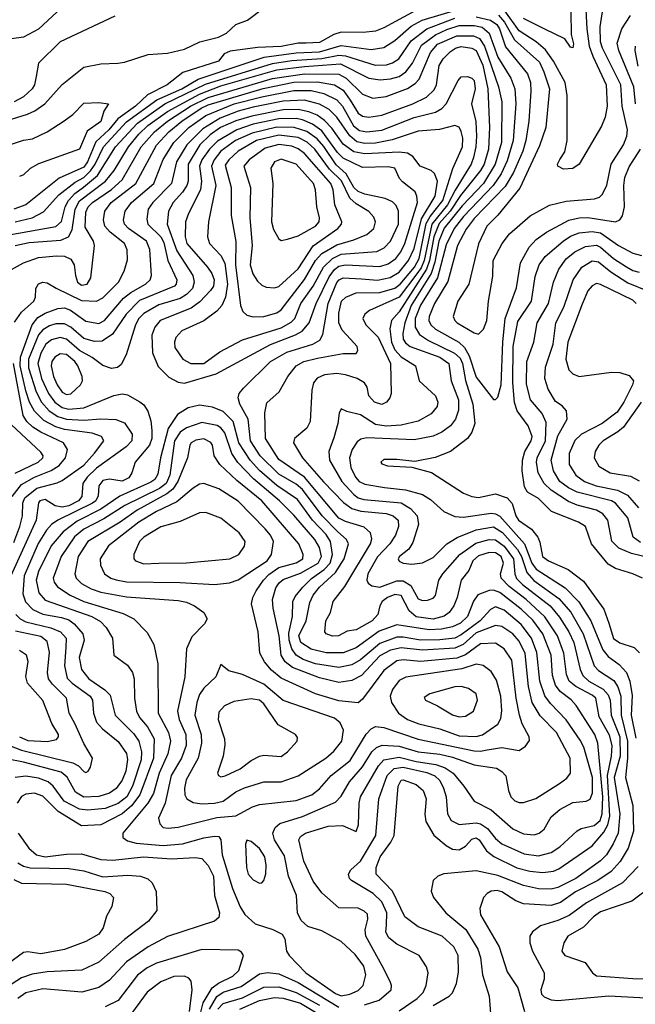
# Model space of a CAD drawing. Extents: x 997028 to 1115134, y 536408 to 618974.
# Tile 46 of 256: x 1012787 to 1015657, y 556888 to 561478. Entities that reach past the tile are written whole.
import ezdxf

# ---------------------------------------------------------------- set-up
doc = ezdxf.new("R2010")
doc.units = 0

msp = doc.modelspace()

# ---------------------------------------------------------------- linework, layer by layer
at = {"layer": '0CON10XD'}
for points in [[(1012961.4, 561515), (1012875, 561433.1), (1012805, 561396.7), (1012748.9, 561388.9)], [(1014630.5, 561519.5), (1014485, 561440.2), (1014445, 561424.3), (1014388, 561418), (1014285, 561420.2), (1014250.6, 561409.4), (1014185, 561371), (1014122.1, 561367.9), (1014085, 561368.4), (1014005, 561352.9), (1013895, 561348.5), (1013768.2, 561331.8), (1013740.6, 561319.4), (1013712.9, 561285), (1013547.9, 561232.1), (1013473.8, 561175), (1013381.8, 561128.2), (1013327.3, 561075), (1013243.7, 561016.3), (1013201.6, 560965), (1013141.8, 560908.2), (1013102.4, 560815), (1013085, 560789.9), (1012971.3, 560738.7), (1012814.9, 560615.1), (1012760, 560595)], [(1012765, 560535.1), (1012845.4, 560554.6), (1012897.2, 560582.8), (1012969, 560661), (1013045, 560720.3), (1013085, 560743), (1013117.3, 560772.7), (1013139.1, 560805), (1013176.8, 560885), (1013285, 561001.7), (1013426, 561104), (1013543.2, 561155), (1013618.8, 561201.2), (1013926, 561304), (1014075, 561323), (1014185, 561327.7), (1014285, 561357), (1014425, 561338.8), (1014485, 561348.1), (1014535, 561380.7), (1014611.9, 561448.1), (1014663.6, 561476.4), (1014825, 561524.3)], [(1013244.5, 561274.5), (1013275, 561279.2), (1013385, 561315.6), (1013475, 561322.2), (1013555, 561340), (1013626.7, 561375), (1013713, 561397), (1013750, 561415), (1013795, 561456), (1013848.8, 561475), (1013925, 561533.3)], [(1015424.9, 561554.9), (1015430.8, 561435), (1015442.1, 561355), (1015457.9, 561307.9), (1015521.5, 561175), (1015525.9, 561074.1), (1015516, 561024), (1015498.7, 560981.3), (1015394.2, 560805), (1015365, 560784.4), (1015321.3, 560781.3), (1015296, 560795), (1015294.2, 560805), (1015304.6, 560825.4), (1015328.7, 560861.3), (1015339.2, 560915), (1015339.4, 561125), (1015329.4, 561185), (1015274.8, 561285), (1015237.7, 561337.7), (1015195, 561374.4), (1015115, 561425.5), (1015049.1, 561519.1)], [(1015355.3, 561515), (1015358.3, 561408.3), (1015368.6, 561365), (1015365, 561347.5), (1015355, 561350), (1015328.2, 561388.2), (1015235, 561434.2), (1015135, 561483.5)], [(1015504.3, 560665), (1015523.4, 560706.6), (1015543.8, 560805), (1015601.6, 560895), (1015617.1, 560935), (1015620.7, 560965), (1015595.8, 561075), (1015588.4, 561175), (1015503.8, 561345), (1015494.8, 561375), (1015492.7, 561445), (1015510.4, 561555)], [(1012692.2, 560467.8), (1012955.7, 560514.3), (1012982.1, 560537.9), (1012998.7, 560605), (1013014.3, 560635), (1013043, 560667), (1013083.4, 560696.6), (1013148.8, 560751.2), (1013233.9, 560885), (1013335.7, 560995), (1013463.8, 561085), (1013653.2, 561176.8), (1013965.6, 561274.4), (1014055, 561287.7), (1014195, 561297.5), (1014275, 561313.2), (1014305, 561309.5), (1014444.3, 561265.7), (1014496.8, 561266.8), (1014525, 561276.1), (1014554.1, 561295), (1014611.1, 561378.9), (1014684.3, 561435.7), (1014815, 561484.9)], [(1013230.8, 561495), (1012974.6, 561375), (1012875, 561275.6), (1012862.7, 561212.7), (1012855.3, 561175), (1012844.7, 561155), (1012805, 561118.4), (1012761.4, 561095)], [(1014915, 561490.6), (1014981.6, 561475), (1015010.7, 561455), (1015023.1, 561435), (1015050.8, 561350.8), (1015154.3, 561225), (1015167.4, 561185), (1015170, 561145), (1015159.6, 561005), (1015146.1, 560915), (1015131.8, 560865), (1015088, 560765), (1015049.5, 560700.5), (1014905, 560551.4), (1014868.6, 560501.4), (1014828, 560425), (1014782.3, 560257.7), (1014721, 560155), (1014696, 560095), (1014694.4, 560075), (1014703.9, 560055), (1014724.7, 560035), (1014834, 559974), (1014860.4, 559950.4), (1014881.4, 559911.4), (1014915, 559810.7), (1014995, 559707.5), (1015005, 559707.8), (1015015, 559718.1), (1015031.7, 559775), (1015039.1, 559975), (1015050.3, 560085), (1015102.4, 560227.6), (1015121.2, 560345), (1015162, 560418), (1015195, 560452.9), (1015242.6, 560487.4), (1015346.7, 560543.3), (1015395, 560554.8), (1015435, 560556.2), (1015564.7, 560535.2), (1015584.4, 560545.6), (1015596.3, 560563.7), (1015606.5, 560605), (1015603.5, 560705), (1015608, 560742), (1015627.5, 560792.5), (1015681.5, 560875)], [(1015019, 561499), (1015046.7, 561466.7), (1015093.4, 561383.4), (1015209.4, 561279.4), (1015230.8, 561235), (1015256.7, 561155), (1015238.8, 560975), (1015209.5, 560890.5), (1015118.1, 560691.9), (1015015, 560566.2), (1014964.6, 560515), (1014925, 560433.8), (1014880.5, 560245), (1014830, 560165), (1014808.2, 560095), (1014814.6, 560075), (1014825.6, 560065), (1014905, 560018.5), (1014925, 560012.5), (1014948.8, 560035), (1014964.6, 560075), (1014971.5, 560165), (1014992.7, 560282.7), (1014994, 560355), (1015036.7, 560435), (1015070.4, 560479.6), (1015165.7, 560564.3), (1015256.2, 560613.8), (1015335, 560632.1), (1015466.6, 560643.4), (1015489.1, 560650.9), (1015504.3, 560665)], [(1015657.4, 561085), (1015649.5, 561165), (1015579.6, 561335), (1015572.2, 561367.8), (1015593.5, 561435), (1015635, 561496.9)], [(1012765.6, 560425), (1012831.1, 560438.9), (1012979.2, 560450.8), (1013014, 560466), (1013031.3, 560498.7), (1013045.3, 560595), (1013065, 560633.5), (1013186.9, 560725), (1013227.4, 560775), (1013293.4, 560885), (1013341.7, 560945), (1013384.8, 560985), (1013475, 561049.8), (1013625, 561130.7), (1013725, 561169), (1013985, 561244.4), (1014115, 561259.5), (1014282.1, 561272.1), (1014415, 561205.5), (1014467.1, 561197.1), (1014515, 561202.1), (1014555, 561213.4), (1014587, 561235), (1014618.4, 561275), (1014660.4, 561359.6), (1014725, 561407.6), (1014777.5, 561432.5), (1014835, 561450.4), (1014905, 561451.3), (1014942.4, 561442.4), (1014974.7, 561414.7), (1015015, 561303.1), (1015075.6, 561205), (1015094.8, 561155), (1015099.2, 561085), (1015087.4, 560915), (1015059.9, 560820.1), (1015031, 560759), (1014993.8, 560705), (1014855, 560560), (1014812.1, 560505), (1014775, 560428.9), (1014734.2, 560275), (1014655, 560147.6), (1014629.6, 560085), (1014630.4, 560045), (1014650.8, 560010.8), (1014692.3, 559982.3), (1014813.9, 559923.9), (1014839.6, 559899.6), (1014851.7, 559875), (1014865.5, 559795.5), (1014899.7, 559685), (1014908.8, 559595), (1014894.8, 559555.2), (1014874.8, 559525.2), (1014795, 559465.3)], [(1012734.5, 560305), (1012805, 560344.7), (1012875, 560369.4), (1012957.5, 560377.5), (1012995, 560374.8), (1013025, 560361.5), (1013040.6, 560335), (1013046.2, 560285), (1013056.6, 560255), (1013075, 560240), (1013100.9, 560245), (1013117.6, 560275), (1013135.3, 560425), (1013130, 560445), (1013091.5, 560511.5), (1013095, 560581.4), (1013106.5, 560605), (1013126.5, 560625), (1013213.9, 560686.1), (1013265, 560731), (1013352.7, 560885), (1013415.8, 560955), (1013475.5, 561005), (1013582.7, 561075), (1013665, 561115.1), (1013965, 561204.4), (1014115, 561225.8), (1014275, 561224), (1014308.7, 561205), (1014385, 561130.8), (1014432.6, 561112.6), (1014495, 561120), (1014595, 561157), (1014629.9, 561180.1), (1014649.1, 561200.9), (1014702, 561325), (1014735, 561363.2), (1014825, 561402.5), (1014903, 561403), (1014930.2, 561390.2), (1014953.9, 561353.9), (1015019.1, 561165), (1015034.2, 561095), (1015032.1, 560905), (1015003.1, 560805), (1014949.1, 560715), (1014849.6, 560610.4), (1014765, 560506.2), (1014740.9, 560445), (1014721.7, 560348.3), (1014704.6, 560295), (1014611.2, 560145), (1014581.5, 560065), (1014573.2, 560015), (1014575, 559988), (1014585, 559970.9), (1014607.7, 559955), (1014745, 559904.6), (1014788, 559875), (1014797.8, 559795), (1014832.8, 559705), (1014833, 559657), (1014818.4, 559615), (1014795.3, 559585), (1014755.4, 559554.6), (1014715, 559537), (1014625, 559519.6), (1014405, 559528.8), (1014377.5, 559522.5), (1014360.6, 559509.4), (1014336.5, 559473.5), (1014324.8, 559435), (1014330.5, 559390.5), (1014351.5, 559345), (1014369.3, 559325), (1014395, 559312.4), (1014487.8, 559297.8), (1014585, 559286.4), (1014664.2, 559264.2), (1014701.8, 559241.8), (1014763.5, 559185), (1014815, 559161.6), (1014855, 559158.3), (1014985, 559176.8), (1015005, 559174.5), (1015025, 559162.9), (1015140, 559035), (1015174.9, 558944.9), (1015195, 558916.5), (1015329.3, 558829.3), (1015393.5, 558763.5), (1015449.7, 558675), (1015505, 558539.6), (1015529.6, 558509.6), (1015581.4, 558471.4), (1015615.2, 558435), (1015630.8, 558395), (1015642.6, 558327.4), (1015636.8, 558235), (1015658.6, 558128.6)], [(1012762.5, 560067.5), (1012794.8, 560115.2), (1012852.5, 560165), (1012860.5, 560185), (1012862.2, 560225), (1012875, 560246.7), (1012895, 560254.5), (1012915, 560251.8), (1012956, 560226), (1013075, 560169.5), (1013145, 560165.8), (1013175, 560182), (1013247.5, 560255), (1013273.8, 560305), (1013288.9, 560358.9), (1013288.4, 560405), (1013275.9, 560435), (1013207.9, 560487.9), (1013183.2, 560515), (1013177.5, 560545), (1013184.3, 560585), (1013213.4, 560625), (1013328.8, 560715), (1013425, 560893.4), (1013482.5, 560955), (1013542.8, 561005), (1013632, 561065), (1013665, 561080.5), (1013922.3, 561157.7), (1014065, 561186.9), (1014175, 561188.5), (1014255, 561174), (1014295, 561149.3), (1014327.9, 561102.1), (1014365, 561042.4), (1014385, 561028.9), (1014415, 561023.1), (1014475, 561032.6), (1014619.1, 561085), (1014682.8, 561117.2), (1014719.3, 561150.7), (1014730, 561175), (1014742.6, 561265), (1014760.3, 561295), (1014795, 561329.5), (1014818.2, 561345), (1014845, 561352.8), (1014895, 561345.2), (1014915, 561333.7), (1014946.4, 561266.4), (1014968.9, 561155), (1014977.1, 560975), (1014971.7, 560875), (1014951.7, 560805), (1014935, 560774.8), (1014842.3, 560657.7), (1014794, 560586), (1014741.5, 560528.5), (1014716.6, 560465), (1014696.9, 560355), (1014683.7, 560315), (1014555, 560115.6), (1014520.5, 560075), (1014512.7, 560037.3), (1014520.4, 559975), (1014535, 559939.1), (1014565, 559905.9), (1014632.5, 559865), (1014649.6, 559795), (1014725.4, 559725), (1014736.7, 559695), (1014733.1, 559675), (1014705, 559640.9), (1014643.8, 559606.2), (1014565, 559588.3), (1014495, 559582.5), (1014445, 559591.4), (1014375, 559636), (1014311.1, 559651.1), (1014285, 559663.3), (1014275.7, 559644.3), (1014269.6, 559595), (1014251.2, 559528.8), (1014228.5, 559465), (1014230.4, 559425), (1014288.7, 559325), (1014344.1, 559264.1), (1014365, 559249.3), (1014391.1, 559241.1), (1014565, 559225.5), (1014608.9, 559198.9), (1014639.7, 559165), (1014645.8, 559124.2), (1014619.8, 559040.2), (1014600.9, 559009.1), (1014557.1, 558975), (1014551.5, 558965), (1014555, 558952.9), (1014574, 558944), (1014615, 558939.5), (1014665, 558945.9), (1014715, 558971.5), (1014778.5, 559035), (1014825.8, 559064.2), (1014915, 559099.5), (1014995, 559113.1), (1015037.9, 559087.9), (1015107.3, 559007.3), (1015126.1, 558975), (1015151.1, 558901.1), (1015183.3, 558863.3), (1015299.9, 558779.9), (1015355.5, 558715.5), (1015413.9, 558615), (1015465, 558465.9), (1015485, 558443.8), (1015556.9, 558396.9), (1015575, 558368.2), (1015589.7, 558325), (1015591.4, 558235), (1015620.4, 558115), (1015620.1, 558035), (1015610.2, 557945), (1015644.8, 557814.8), (1015648.9, 557695), (1015624, 557615), (1015586.5, 557553.5), (1015543.5, 557506.5), (1015481.6, 557465), (1015377.9, 557412.1), (1015307.9, 557362.1), (1015265, 557348.3), (1015135, 557356.8), (1015100.3, 557370.3), (1015035, 557412.2), (1015012, 557418), (1014985, 557415.2), (1014966.2, 557405), (1014948.8, 557385), (1014931.8, 557335), (1014934.6, 557305), (1015021.6, 557155), (1015058.5, 557038.5), (1015109.1, 556965), (1015140, 556855)], [(1015670.7, 561260.7), (1015656.1, 561335), (1015657.8, 561355)], [(1012563.6, 560956.4), (1012822.3, 561037.7), (1012857, 561053), (1012903.9, 561085), (1012985, 561175.3), (1013085, 561256.5), (1013165, 561271.9), (1013244.5, 561274.5)], [(1013135, 559456.5), (1013179.6, 559515), (1013167.3, 559535), (1013125, 559549.8), (1012995, 559567.4), (1012955, 559580), (1012899.1, 559609.1), (1012855, 559653.5), (1012831.9, 559695), (1012815, 559747.1), (1012788.3, 559865), (1012790.4, 559905), (1012844.2, 560055.8), (1012870.7, 560089.3), (1012905, 560110.5), (1012965, 560131.2), (1012995, 560134.4), (1013023.1, 560123.1), (1013095, 560073), (1013155, 560062), (1013181.6, 560075), (1013270.6, 560179.4), (1013304.3, 560205.7), (1013373.1, 560245), (1013394.6, 560265), (1013401.3, 560285), (1013393, 560407), (1013377.6, 560445), (1013293.6, 560505), (1013275.3, 560525), (1013270.7, 560545), (1013278.2, 560585), (1013307.2, 560625), (1013411.3, 560715), (1013455, 560826.1), (1013504.5, 560905), (1013575, 560975.5), (1013655, 561030.8), (1013786.9, 561085), (1013915, 561118), (1014065, 561148.1), (1014145, 561147.7), (1014205, 561134.6), (1014265, 561104.1), (1014291.1, 561075), (1014343.2, 560983.2), (1014370.8, 560960.8), (1014405.5, 560955.5), (1014475, 560963.6), (1014625, 561022.3), (1014725, 561047.2), (1014755.4, 561064.6), (1014774.3, 561085), (1014830.4, 561195), (1014845, 561211.9), (1014875, 561212.9), (1014895, 561205.8), (1014905.4, 561195), (1014910.7, 561155), (1014892.5, 561085), (1014912.9, 561002.9), (1014916.7, 560935), (1014913.6, 560885), (1014901.8, 560835), (1014890.9, 560805), (1014816.4, 560683.6), (1014781.6, 560615), (1014708.3, 560525), (1014672.3, 560355), (1014658.6, 560321.4), (1014637.6, 560292.4), (1014555, 560185.1), (1014418.1, 560121.9), (1014396.4, 560105), (1014386.9, 560085), (1014401.1, 560055), (1014458.2, 559998.2), (1014515.2, 559875), (1014517.8, 559735), (1014511.9, 559715), (1014496.9, 559695), (1014475, 559683.6), (1014441.4, 559695), (1014414.5, 559725), (1014406.5, 559765), (1014394.4, 559785), (1014360.6, 559805), (1014305, 559822.2), (1014265, 559828.7), (1014207.1, 559822.9), (1014173.4, 559806.6), (1014156.7, 559785), (1014148.4, 559751.6), (1014141.4, 559605), (1014125, 559573.9), (1014067.3, 559525), (1014063.8, 559505), (1014104.7, 559435), (1014203.6, 559323.6), (1014297, 559227), (1014335, 559199.3), (1014376.8, 559186.8), (1014495.6, 559175.6), (1014527.5, 559165), (1014550.7, 559145), (1014552.9, 559115), (1014537.9, 559075), (1014511.8, 559035), (1014455, 558973.1), (1014409.3, 558895), (1014405.2, 558865), (1014411.4, 558851.4), (1014427.9, 558837.9), (1014465, 558833.2), (1014545, 558861.4), (1014575, 558862), (1014610.1, 558840.1), (1014645, 558777.7), (1014665, 558770), (1014688.1, 558771.9), (1014715, 558781.5), (1014725.8, 558794.2), (1014740.3, 558865), (1014759.3, 558895), (1014838.1, 558985), (1014912.4, 559037.6), (1014975, 559054.6), (1015005, 559053.1), (1015045, 559023.4), (1015088.8, 558965), (1015095.2, 558895), (1015103.5, 558873.5), (1015131.3, 558845), (1015259.6, 558745), (1015303.3, 558693.3), (1015347.3, 558625), (1015370.3, 558575), (1015399.2, 558449.2), (1015411.3, 558421.3), (1015440.5, 558395), (1015506.7, 558356.7), (1015530.8, 558330.8), (1015539.3, 558305), (1015543.7, 558235), (1015584.4, 558135), (1015586.6, 558045), (1015558, 557945), (1015584.3, 557775), (1015576.2, 557685), (1015554.1, 557635.9), (1015521.6, 557585), (1015495, 557556.6), (1015445, 557520.4), (1015378.7, 557475), (1015295, 557432.5), (1015265, 557424.8), (1015205, 557426.3), (1015135, 557441.6), (1015015, 557488.9), (1014915, 557510.3), (1014764.7, 557495.3), (1014736, 557485), (1014714, 557465), (1014705.5, 557415), (1014716.4, 557385), (1014773.1, 557315), (1014866.7, 557236.7), (1014922.2, 557145), (1014935.6, 557105.6), (1014943.8, 557025), (1014974.7, 556925), (1014987.5, 556765)], [(1014715, 556883), (1014788.1, 556925), (1014805, 556941.9), (1014823.2, 556985), (1014831.7, 557038.3), (1014830.3, 557115), (1014811.2, 557155), (1014756, 557206), (1014685, 557233.2), (1014645, 557248.8), (1014582.5, 557295), (1014524.3, 557415), (1014448.7, 557495), (1014449.2, 557525), (1014466.9, 557575), (1014516.7, 557643.3), (1014531.8, 557675), (1014551.6, 557905), (1014565, 557933.3), (1014575, 557934.5), (1014635, 557911.8), (1014668.1, 557885), (1014681.9, 557845), (1014674.7, 557774.7), (1014679.6, 557739.6), (1014716.8, 557676.8), (1014775, 557628.5), (1014805, 557611.2), (1014835, 557607.9), (1014864.4, 557625), (1014895, 557657.1), (1014915, 557664.6), (1014928.8, 557655), (1014963.4, 557603.4), (1014997.3, 557577.3), (1015105, 557523.4), (1015165, 557508.1), (1015225, 557502.4), (1015275, 557509), (1015300.8, 557519.2), (1015455, 557625.9), (1015510.4, 557689.6), (1015529, 557725), (1015538.2, 557765), (1015526.8, 557955), (1015545.4, 558045), (1015548.3, 558095), (1015536.9, 558143.1), (1015487.9, 558227.9), (1015472, 558315), (1015455, 558329.7), (1015378.7, 558368.7), (1015348.4, 558395), (1015335.5, 558425), (1015324.2, 558525), (1015294.5, 558605), (1015234.3, 558694.3), (1015148.4, 558775), (1015069.1, 558835), (1015030.7, 558875), (1015027.8, 558895), (1015042.2, 558945), (1015030.5, 558975), (1015005, 558993), (1014975, 558993.5), (1014925, 558978.9), (1014898.9, 558955), (1014879.8, 558910.2), (1014844.7, 558865), (1014826.1, 558785), (1014810.5, 558745), (1014788.2, 558715), (1014765, 558697.8), (1014715, 558684), (1014634.7, 558694.7), (1014602.5, 558722.5), (1014565, 558793.4), (1014535, 558798.8), (1014501.8, 558785), (1014476.8, 558765), (1014465.4, 558745), (1014456.9, 558705), (1014429.3, 558675), (1014355, 558633.1), (1014312.7, 558627.3), (1014272.5, 558605), (1014245, 558603.8), (1014215, 558614.2), (1014208.8, 558625), (1014214.3, 558675), (1014235.8, 558714.2), (1014247.5, 558765), (1014302.1, 558835), (1014421.5, 559035), (1014427.6, 559057.6), (1014422.8, 559085), (1014391.8, 559111.8), (1014305, 559138.5), (1014275, 559154.4), (1014115, 559345.9), (1013995, 559428), (1013933, 559525), (1013929.3, 559645), (1013938.9, 559691.1), (1013996.4, 559743.6), (1014036.7, 559815), (1014075.4, 559865), (1014110.6, 559885), (1014175, 559900), (1014295, 559921.5), (1014355, 559922.5), (1014363.8, 559935), (1014359.4, 559955), (1014328.4, 559988.4), (1014290.3, 560030.3), (1014275.2, 560065), (1014275, 560110), (1014286.2, 560165), (1014306.4, 560185), (1014355, 560204.4), (1014465, 560206.2), (1014535, 560226), (1014560.1, 560245), (1014626.8, 560325), (1014648.6, 560365), (1014682.2, 560527.8), (1014700.1, 560559.9), (1014759.2, 560635), (1014806.5, 560783.5), (1014850.7, 560885), (1014852.5, 560925), (1014845, 560957.1), (1014835, 560976.7), (1014815, 560985.4), (1014743.2, 560966.8), (1014645, 560958.7), (1014522.9, 560917.1), (1014445, 560902), (1014395, 560900.8), (1014358.4, 560908.4), (1014325, 560935.9), (1014265, 561023), (1014229, 561059), (1014184.7, 561084.7), (1014115, 561102.4), (1014015, 561098.4), (1013875, 561070.6), (1013805, 561051.8), (1013721.2, 561018.8), (1013640.7, 560969.3), (1013565.3, 560894.7), (1013517.4, 560815), (1013494.4, 560715), (1013407.2, 560625), (1013386.2, 560595), (1013378.7, 560548.7), (1013384.3, 560525), (1013444.5, 560465), (1013459, 560439), (1013478, 560355), (1013519.3, 560265), (1013516.8, 560245), (1013508.4, 560235), (1013345, 560168.8), (1013282.3, 560105), (1013218.6, 560011.4), (1013171, 559979), (1013135, 559977.7), (1013085, 559991), (1013024.7, 560044.7), (1012995, 560060.8), (1012955, 560060.8), (1012925, 560051.2), (1012895, 560031.9), (1012875, 560008.4), (1012827.4, 559895), (1012827.6, 559855), (1012863.2, 559743.2), (1012888.1, 559695), (1012924.7, 559654.7), (1012965, 559628), (1013005, 559615.1), (1013085, 559611.4), (1013165, 559617.8), (1013234.8, 559614.8), (1013275, 559598.2), (1013310.3, 559545), (1013310, 559515), (1013282.8, 559487.2), (1013145, 559387.1), (1013100.7, 559345), (1013081.5, 559315), (1013076.5, 559255), (1013060.7, 559235), (1013015, 559211.6), (1012985, 559205.6), (1012951.6, 559211.6), (1012905, 559240.5), (1012880.8, 559235), (1012873.9, 559225), (1012863, 559145), (1012745.5, 558885)], [(1012725, 560889.4), (1012805, 560915.6), (1012847, 560923), (1012914.5, 560955.5), (1012993.8, 561006.2), (1013034.5, 561035.5), (1013085, 561088.6), (1013155, 561092.5), (1013200, 561085), (1013178.3, 561051.7), (1013165, 561003.8), (1013101, 560959), (1013065, 560874.6), (1012875, 560806), (1012835.5, 560784.5), (1012805, 560754), (1012785, 560746.2)], [(1014555, 556857), (1014639.3, 556915), (1014667.1, 556942.9), (1014681.6, 556975), (1014690.4, 557035), (1014682.4, 557062.4), (1014648.9, 557115), (1014545, 557168.8), (1014507.6, 557197.6), (1014494.2, 557224.2), (1014497.3, 557257.3), (1014498.5, 557315), (1014474.8, 557365), (1014435, 557404.8), (1014333.5, 557465), (1014323.8, 557475), (1014319.6, 557495), (1014330.5, 557515), (1014375.2, 557555), (1014446.4, 557675), (1014460.4, 557845), (1014499.7, 557955), (1014532.8, 557987.2), (1014575, 557993.9), (1014685, 557967.9), (1014722.5, 557952.5), (1014745, 557931.8), (1014763, 557895), (1014774.4, 557854.4), (1014781.4, 557775), (1014797.8, 557745), (1014835, 557726.8), (1014914.5, 557734.5), (1014935, 557729), (1014966.8, 557706.8), (1015005, 557660.2), (1015035, 557636.5), (1015138.8, 557588.8), (1015205, 557580.4), (1015265, 557596.2), (1015305, 557621.4), (1015385, 557696.8), (1015405, 557707.1), (1015465, 557720.8), (1015492.7, 557745), (1015502.6, 557775), (1015505.4, 557855), (1015482.3, 558105), (1015468.3, 558145), (1015381.2, 558281.2), (1015357.2, 558307.2), (1015305.9, 558345.9), (1015284.8, 558375), (1015270.5, 558420.5), (1015264.4, 558515.6), (1015225.1, 558615.1), (1015178.3, 558678.3), (1015125, 558730.6), (1015025, 558807), (1014995, 558818.1), (1014975, 558817), (1014923.1, 558796.9), (1014902.7, 558767.3), (1014874.4, 558695), (1014841.4, 558665), (1014805, 558647.9), (1014753.4, 558636.7), (1014695, 558633.9), (1014545, 558656.4), (1014462.4, 558627.6), (1014355, 558549.1), (1014295, 558526.2), (1014215, 558525.8), (1014145, 558543.2), (1014097.7, 558575), (1014087.4, 558605), (1014122.3, 558675), (1014139.8, 558760.2), (1014155, 558794.7), (1014185, 558832.4), (1014259.6, 558900.4), (1014299.6, 558965), (1014319.3, 559035), (1014309.6, 559055), (1014269.7, 559089.7), (1014197.4, 559165), (1014105, 559287.5), (1014075, 559312.3), (1013995, 559359.7), (1013908.4, 559445), (1013862.2, 559515), (1013851.6, 559615), (1013812.9, 559685), (1013804.6, 559715), (1013810.4, 559735), (1013829.9, 559760.1), (1013955.4, 559885), (1014032.3, 559927.7), (1014153.3, 559965), (1014185.6, 559984.4), (1014199.3, 560010.7), (1014224.9, 560155), (1014265, 560252.2), (1014275.8, 560265), (1014295, 560273.8), (1014380.6, 560270.6), (1014455, 560263), (1014514, 560276), (1014555, 560300.3), (1014599.9, 560355), (1014625, 560411.3), (1014660.6, 560549.4), (1014723.9, 560655), (1014734.8, 560724.8), (1014720.9, 560760.9), (1014705, 560775.4), (1014653.5, 560795), (1014620.1, 560840.1), (1014595.2, 560855.2), (1014555, 560860.3), (1014395, 560852), (1014345, 560862.1), (1014295, 560897.3), (1014242.2, 560972.2), (1014208, 561008), (1014172.7, 561032.7), (1014135, 561049), (1014085, 561059.5), (1014015, 561057.5), (1013868.9, 561028.9), (1013795, 561006.1), (1013723.5, 560975), (1013675, 560941.1), (1013627, 560895), (1013572.4, 560805), (1013571.5, 560725), (1013565.6, 560704.4), (1013546.2, 560673.8), (1013501.6, 560625), (1013481, 560585), (1013474.8, 560525), (1013519.8, 560399.8), (1013593.3, 560285), (1013600.6, 560255), (1013591.6, 560225), (1013565, 560197.2), (1013535, 560177.6), (1013435, 560148.8), (1013365, 560108.3), (1013342.4, 560085), (1013326, 560055), (1013283.1, 559915), (1013260.2, 559869.8), (1013243.3, 559856.7), (1013215, 559851.1), (1013173.9, 559866.1), (1013125, 559902.4), (1013065, 559936.1), (1013005, 559988.6), (1012975, 559995.9), (1012935, 559985.6), (1012909.2, 559965), (1012885, 559924.1), (1012871.5, 559875), (1012887.9, 559805), (1012920.6, 559735), (1012950, 559695), (1012985, 559669.9), (1013015, 559662.9), (1013085, 559668.6), (1013225, 559725.6), (1013265, 559733.3), (1013288.6, 559728.6), (1013346.5, 559696.5), (1013365, 559682.2), (1013383.4, 559653.4), (1013397.9, 559607.9), (1013403.2, 559563.2), (1013402.8, 559525), (1013391.2, 559495), (1013324.6, 559415), (1013309.2, 559365), (1013295, 559342.1), (1013265, 559326.5), (1013205, 559335.8), (1013175, 559330), (1013155.8, 559305), (1013152.5, 559257.5), (1013141, 559235), (1013126.6, 559223.4), (1012965, 559144.5), (1012935.6, 559124.4), (1012911.6, 559098.4), (1012873.5, 559036.5), (1012807.3, 558885), (1012801.9, 558801.9), (1012813.8, 558763.8), (1012848.1, 558728.1), (1012895, 558706.1), (1012981.7, 558691.7), (1013015, 558680), (1013041.2, 558661.2), (1013080.5, 558615), (1013086.9, 558585), (1013064.1, 558505), (1013075, 558448.5), (1013108.2, 558405), (1013183.8, 558353.8), (1013208.6, 558328.6), (1013231.6, 558235), (1013319.2, 558149.2), (1013342.6, 558115), (1013355.2, 558065), (1013352.7, 558027.3), (1013312.1, 557905), (1013285.7, 557855), (1013246, 557824), (1013185, 557800.7), (1013105, 557792.5), (1013065, 557797.8), (1012993.5, 557835), (1012942.2, 557905), (1012920, 557925), (1012875, 557942.8), (1012815, 557952), (1012765.7, 557945)], [(1013555, 559783.6), (1013702.6, 559827.4), (1013955.6, 559964.4), (1014071.8, 560008.2), (1014103.6, 560026.4), (1014135.6, 560065), (1014168.3, 560155), (1014230.1, 560279.9), (1014255, 560314.1), (1014275, 560329.4), (1014305, 560335.1), (1014465, 560326.6), (1014505, 560340.2), (1014540.5, 560365), (1014564.2, 560395.8), (1014582.4, 560435), (1014640.6, 560625), (1014638.8, 560655), (1014630, 560675), (1014572, 560722), (1014558, 560738), (1014535, 560785.6), (1014505, 560792.2), (1014385, 560788.2), (1014295, 560832.3), (1014268.2, 560858.2), (1014195, 560959.9), (1014151.2, 560991.2), (1014105, 561011.5), (1014075, 561017.8), (1013995, 561016.1), (1013875, 560990.2), (1013799.3, 560965), (1013708.1, 560911.9), (1013670.9, 560875), (1013635.8, 560824.2), (1013624.9, 560795), (1013634.8, 560725), (1013630.2, 560685), (1013573.5, 560575), (1013560.3, 560535), (1013558.4, 560465), (1013565.2, 560435), (1013661.6, 560325), (1013682.9, 560295), (1013693.6, 560265), (1013689.7, 560235), (1013676.4, 560215), (1013626.7, 560163.3), (1013586.8, 560133.2), (1013441.8, 560075), (1013416.5, 560045), (1013403.4, 560006.6), (1013405.2, 559925.2), (1013431.8, 559861.8), (1013482.1, 559812.1), (1013525, 559788.8), (1013555, 559783.6)], [(1013645, 559874.5), (1013720.1, 559929.9), (1013824.8, 559985.2), (1014005, 560041.4), (1014052.2, 560067.8), (1014068.7, 560085), (1014098, 560155), (1014154.4, 560235.6), (1014202.6, 560325), (1014244.6, 560365.4), (1014285, 560384.6), (1014452.1, 560397.9), (1014485.4, 560414.6), (1014516.1, 560445), (1014552, 560525), (1014552.1, 560585), (1014541.9, 560611.9), (1014525, 560628.2), (1014491.1, 560645), (1014395, 560664.9), (1014365, 560676.6), (1014345, 560696.3), (1014309.3, 560759.3), (1014261.6, 560801.6), (1014205, 560886.8), (1014173.1, 560923.1), (1014125, 560956.5), (1014066, 560976), (1013986.2, 560976.2), (1013870.6, 560949.4), (1013792.6, 560915), (1013724.5, 560865), (1013693.1, 560825), (1013681.4, 560795), (1013701.8, 560705), (1013666.8, 560535), (1013662.9, 560465), (1013671.2, 560435), (1013725, 560378.4), (1013742.3, 560342.3), (1013755.8, 560245), (1013745.4, 560184.6), (1013728.9, 560145), (1013705, 560119.5), (1013645, 560074.2), (1013542.3, 560027.7), (1013514.3, 559995.7), (1013507.8, 559975), (1013510.3, 559950.3), (1013547.9, 559895), (1013585.2, 559875.2), (1013645, 559874.5)], [(1013875, 560092), (1013925, 560094.2), (1013985, 560110.8), (1014005, 560125.3), (1014115, 560266.1), (1014166.2, 560355), (1014195, 560388.6), (1014265, 560428.8), (1014345, 560451.6), (1014405, 560477.3), (1014437.7, 560505), (1014446.1, 560535), (1014437.2, 560557.2), (1014415, 560583.6), (1014355, 560620.2), (1014326.3, 560646.3), (1014286.2, 560726.2), (1014230.9, 560780.9), (1014161.9, 560875), (1014126.3, 560906.3), (1014085, 560928.8), (1013995, 560938.9), (1013890, 560915), (1013805, 560864.8), (1013761.2, 560825), (1013745, 560799.2), (1013773.3, 560695), (1013771.9, 560565), (1013794.2, 560444.2), (1013792, 560335), (1013815.7, 560145.7), (1013827.2, 560117.2), (1013845, 560100.9), (1013875, 560092)], [(1013975, 560228.4), (1013995, 560233.5), (1014085, 560316.7), (1014155, 560423.1), (1014270, 560505), (1014287.3, 560525), (1014288.7, 560535), (1014256.4, 560615), (1014248, 560685), (1014236.8, 560715), (1014115, 560854), (1014085, 560876.4), (1014055, 560887.6), (1013995, 560895.8), (1013931.2, 560878.8), (1013856.5, 560825), (1013831.9, 560795), (1013862.4, 560695), (1013858.8, 560555), (1013870.7, 560425), (1013861.2, 560335), (1013873.9, 560293.9), (1013895, 560258.9), (1013915, 560240), (1013935, 560231.5), (1013975, 560228.4)], [(1014005, 560448), (1014035, 560454.3), (1014085, 560470.4), (1014166.2, 560515), (1014182.5, 560535), (1014184, 560555), (1014171.8, 560605), (1014166.3, 560685), (1014155.8, 560715), (1014075.4, 560805), (1014005, 560827.6), (1013974.7, 560815), (1013957.1, 560785), (1013967, 560715), (1013960, 560535), (1013970.2, 560500.2), (1013995, 560456), (1014005, 560448)], [(1015690, 558875), (1015644.7, 558894.7), (1015565, 558918.7), (1015530.1, 558940.1), (1015452.9, 559035), (1015424.4, 559115), (1015392.5, 559135), (1015265.6, 559185.6), (1015205, 559245.9), (1015154.7, 559274.7), (1015139.7, 559299.7), (1015128.8, 559375), (1015131.1, 559425), (1015141.7, 559465), (1015171.8, 559515), (1015176, 559535), (1015157.1, 559585), (1015106.2, 559655), (1015093.6, 559693.6), (1015085.9, 559785), (1015087.6, 559955), (1015108.8, 560071.2), (1015173.2, 560165), (1015189.3, 560280.7), (1015208.8, 560335), (1015236.7, 560373.3), (1015320.3, 560445), (1015355, 560468), (1015395, 560483.8), (1015455, 560489.9), (1015494, 560484), (1015578.5, 560425), (1015645, 560389.8), (1015685, 560378.6)], [(1015735, 558965.5), (1015638.7, 558988.7), (1015579.6, 559015), (1015547.6, 559047.6), (1015528.7, 559145), (1015505.7, 559175), (1015475, 559190.9), (1015385, 559214.2), (1015345, 559231.4), (1015264.1, 559284.1), (1015231.3, 559315), (1015204, 559365), (1015195.5, 559415), (1015199, 559435), (1015237.4, 559515), (1015240.8, 559600.8), (1015221.7, 559641.7), (1015168.1, 559705), (1015149.2, 559779.2), (1015150.2, 559885), (1015182.9, 559975), (1015198.9, 560065), (1015251.6, 560155), (1015275.2, 560254.8), (1015300.7, 560315), (1015335, 560363.6), (1015375, 560396.5), (1015425, 560420.4), (1015475, 560426.2), (1015495, 560417.2), (1015555.7, 560365), (1015615, 560325.2), (1015645, 560309.1), (1015675, 560301.7)], [(1015680.7, 559040.7), (1015646.3, 559066.3), (1015621.8, 559155), (1015564.6, 559224.6), (1015545, 559235.2), (1015385.1, 559275.1), (1015345, 559295.5), (1015305.4, 559325.4), (1015275.2, 559375), (1015264.8, 559425), (1015295, 559538.5), (1015339.4, 559615), (1015336.2, 559655), (1015315, 559677.5), (1015285, 559697.8), (1015249.7, 559755), (1015235.3, 559805), (1015237.3, 559857.3), (1015274, 559965), (1015286.7, 560065), (1015322.9, 560137.1), (1015367.5, 560265), (1015408, 560325), (1015455, 560353), (1015485, 560349.4), (1015542.2, 560302.2), (1015621.3, 560251.3), (1015713.5, 560213.5)], [(1015661.4, 560155), (1015645, 560170.2), (1015495, 560244.2), (1015475, 560248.8), (1015455, 560238), (1015435.5, 560214.5), (1015408.8, 560151.2), (1015341.6, 559975), (1015332.9, 559895), (1015346.3, 559846.3), (1015365, 559826.7), (1015395, 559814.7), (1015545, 559834.4), (1015585, 559832.9), (1015628.6, 559818.6), (1015647.7, 559795), (1015643.3, 559775), (1015603.3, 559695), (1015571.7, 559648.3), (1015502.5, 559595), (1015406, 559545), (1015375, 559516), (1015348.1, 559455), (1015348.1, 559405), (1015378.6, 559355), (1015420, 559325), (1015474.9, 559304.9), (1015574, 559284), (1015620.7, 559260.7), (1015671.7, 559201.7)], [(1013005, 559730.2), (1013025, 559734.2), (1013070.4, 559775), (1013078.7, 559795), (1013077.2, 559815), (1013058.4, 559865), (1013044.3, 559885), (1013005, 559917.8), (1012975, 559919.6), (1012951.2, 559905), (1012936.6, 559885), (1012934.1, 559865), (1012944.1, 559815), (1012961.5, 559775), (1012985, 559741.4), (1013005, 559730.2)], [(1012751.5, 559255), (1012795, 559310.7), (1012855.7, 559345.7), (1012933.3, 559376.7), (1012970.2, 559399.8), (1013000.9, 559435), (1013009.1, 559475), (1012991.1, 559505), (1012885, 559555.2), (1012848.6, 559578.6), (1012819.4, 559605), (1012802.1, 559632.1), (1012757.3, 559875)], [(1014394.3, 556885.7), (1014463.1, 556906.9), (1014518.9, 556955), (1014520.6, 556975), (1014513.7, 556993.7), (1014476.5, 557066.5), (1014400, 557205), (1014396.8, 557235), (1014410, 557285), (1014407.6, 557307.6), (1014392.6, 557322.6), (1014365, 557335.3), (1014275, 557337.5), (1014195, 557407.5), (1014155, 557461.1), (1014111.1, 557555), (1014087.8, 557655), (1014095, 557669.4), (1014119.4, 557685), (1014225, 557718.1), (1014292.1, 557722.1), (1014355, 557694), (1014366, 557724), (1014369, 557825), (1014376.1, 557855), (1014459.9, 558000.1), (1014485, 558027.7), (1014555, 558039.4), (1014635, 558019.2), (1014726.1, 558006.1), (1014770.9, 557990.9), (1014806.8, 557965), (1014857.3, 557905), (1014904.8, 557834.8), (1014985, 557794), (1015085, 557705.4), (1015135, 557682.4), (1015185, 557678.2), (1015209.2, 557685), (1015231.1, 557705), (1015265, 557761.1), (1015305, 557795.9), (1015365, 557828.2), (1015427.5, 557835), (1015446, 557844), (1015457.1, 557872.9), (1015456.8, 557945), (1015416.1, 558086.1), (1015399.8, 558119.8), (1015335, 558214.7), (1015260.7, 558290.7), (1015235.1, 558325.1), (1015211.4, 558395), (1015197.9, 558527.9), (1015173, 558595), (1015125, 558658.7), (1015045, 558724.8), (1015005, 558740.4), (1014981, 558729), (1014933.6, 558675), (1014845, 558610.3), (1014815, 558595.4), (1014745, 558587.3), (1014655, 558586.1), (1014575, 558599.9), (1014545, 558599.2), (1014465, 558570.4), (1014375, 558493.1), (1014335, 558471), (1014275, 558458.4), (1014165, 558474.3), (1014108, 558495), (1014075.9, 558515.9), (1014055.3, 558545.3), (1014043.2, 558585), (1014042.1, 558617.9), (1014057.8, 558695), (1014060.3, 558765), (1014071, 558789), (1014107.1, 558832.9), (1014146.7, 558873.3), (1014205.4, 558914.6), (1014234.1, 558945), (1014244.6, 558985), (1014235.7, 559045), (1014215, 559077.8), (1014151.4, 559145), (1014081.3, 559241.3), (1013985, 559307), (1013905, 559377.1), (1013861.3, 559425), (1013808, 559505), (1013782.1, 559605), (1013735, 559650.8), (1013685, 559671.3), (1013625, 559681.2), (1013571.7, 559668.3), (1013522.9, 559637.1), (1013478.3, 559571.7), (1013442.7, 559435), (1013431.4, 559358.6), (1013416.8, 559335), (1013398.7, 559321.3), (1013253.5, 559256.5), (1013164.4, 559195.6), (1013055, 559139.9), (1012989.1, 559090.9), (1012933.8, 559025), (1012874.5, 558905), (1012864.2, 558865), (1012875.7, 558805.7), (1012905, 558772.2), (1013122.9, 558695), (1013163.1, 558673.1), (1013190.4, 558645), (1013219.3, 558595), (1013226.2, 558515), (1013289.1, 558469.1), (1013311.8, 558435), (1013320, 558405), (1013322.5, 558315), (1013331.2, 558255), (1013345.7, 558225), (1013381.7, 558181.7), (1013413.4, 558125), (1013410.3, 558035), (1013346.6, 557865), (1013307.7, 557812.3), (1013265, 557775.8), (1013165, 557723.9), (1013075, 557719.8), (1012966.6, 557786.6), (1012895, 557858.4), (1012855, 557871.4), (1012815, 557867.6), (1012795, 557856.1), (1012774.7, 557825)], [(1015683.9, 559695), (1015601.1, 559578.9), (1015575, 559556.1), (1015506.2, 559515), (1015486.2, 559495), (1015470, 559465), (1015465.4, 559435.4), (1015487.3, 559397.3), (1015540, 559365), (1015635, 559349.2), (1015675, 559328.1)], [(1012766, 559364), (1012872.7, 559415), (1012893.8, 559435), (1012895.3, 559445), (1012885, 559461.2), (1012748.8, 559588.8)], [(1014285, 556926.9), (1014325, 556934.4), (1014365, 556951.6), (1014388.4, 556975), (1014401, 557025), (1014390.4, 557065), (1014350.5, 557120.5), (1014285, 557181.1), (1014195, 557230), (1014130.7, 557250.7), (1014098.1, 557278.1), (1014081.1, 557315), (1014076.9, 557395), (1014039.3, 557485), (1014020.4, 557580.4), (1013974.5, 557655), (1013967.4, 557685), (1013977.6, 557712.4), (1013999, 557731), (1014105, 557762.8), (1014259.4, 557830.6), (1014285, 557858.5), (1014324.7, 557925), (1014385.1, 557994.9), (1014428.1, 558065), (1014450, 558085), (1014476, 558096), (1014555, 558090.5), (1014645, 558064.9), (1014745, 558053.8), (1014805, 558039.4), (1014905, 558004.1), (1015009.1, 557989.1), (1015035, 557973.3), (1015052.9, 557952.9), (1015064.7, 557885), (1015076.2, 557855), (1015095, 557836.2), (1015115, 557828), (1015135, 557828.4), (1015192.7, 557847.3), (1015303.1, 557916.9), (1015337.4, 557942.6), (1015353.8, 557965), (1015352.3, 558035), (1015290, 558155), (1015212.5, 558232.5), (1015175.2, 558295), (1015158.6, 558368.6), (1015143.1, 558523.1), (1015115, 558581.2), (1015085, 558614.8), (1015035, 558648.5), (1015005, 558654.1), (1014915, 558619.2), (1014854.8, 558565.2), (1014815, 558547.6), (1014665, 558538.7), (1014565, 558549.9), (1014515, 558538.9), (1014465, 558512), (1014379.4, 558420.6), (1014335, 558397), (1014275, 558388.5), (1014185, 558410.2), (1014057.8, 558457.8), (1014024.4, 558484.4), (1014005.9, 558515), (1013995.6, 558605.6), (1013967.7, 558735), (1013964.5, 558775), (1013980.8, 558829.2), (1013996.6, 558853.4), (1014015, 558867.8), (1014095, 558898.4), (1014177.5, 558945), (1014194.2, 558975), (1014185, 559017.9), (1014162.8, 559055), (1014065, 559168.4), (1013998.5, 559235), (1013876.9, 559336.9), (1013803.1, 559413.1), (1013775.9, 559455.9), (1013742.6, 559552.6), (1013725, 559575.2), (1013706.8, 559586.8), (1013635, 559600.6), (1013565, 559575.8), (1013535, 559555.5), (1013508.7, 559515), (1013486.2, 559355), (1013468.8, 559315), (1013438.1, 559291.9), (1013277.5, 559212.5), (1013179.5, 559150.5), (1013085, 559102.7), (1013042.9, 559067.1), (1012979.3, 558975), (1012942.5, 558875), (1012947.9, 558855), (1012963.3, 558833.3), (1013022.3, 558795), (1013086, 558766), (1013269.6, 558709.6), (1013318.9, 558685), (1013380.6, 558620.6), (1013411.3, 558565), (1013430.3, 558475), (1013432.2, 558245), (1013480, 558155), (1013489.2, 558115), (1013477.2, 558055), (1013436.2, 557965), (1013410.1, 557869.9), (1013384.7, 557825.3), (1013267.3, 557685), (1013268.2, 557665), (1013289.8, 557649.8), (1013329.3, 557639.3), (1013455, 557628.6), (1013545, 557635.2), (1013645, 557663.9), (1013695, 557672.3), (1013715, 557670), (1013724.5, 557655), (1013730.5, 557585), (1013778.2, 557428.2), (1013815, 557341.9), (1013836.6, 557306.6), (1013885, 557262.9), (1013966.4, 557236.4), (1014010, 557215), (1014022.7, 557192.7), (1014030.6, 557135), (1014042.7, 557115), (1014121.4, 557035), (1014258.4, 556938.4), (1014285, 556926.9)], [(1013478.6, 557708.6), (1013525, 557713.8), (1013705, 557758.1), (1013795, 557766.2), (1013871.3, 557808.7), (1013905, 557819.7), (1014075, 557838.1), (1014148.5, 557865), (1014185, 557892.3), (1014238, 557955), (1014326.7, 558025), (1014402.4, 558147.6), (1014425, 558172.7), (1014445, 558182.3), (1014485, 558178.6), (1014644.4, 558124.4), (1014905, 558070), (1014935, 558068.1), (1014965.7, 558074.3), (1015034.3, 558084.3), (1015115, 558071.1), (1015145, 558091.4), (1015163.1, 558116.9), (1015161.1, 558135), (1015128.6, 558195), (1015117, 558235), (1015101.5, 558315), (1015081.7, 558491.7), (1015045.9, 558545), (1015005, 558571.9), (1014935, 558568.3), (1014865, 558516.6), (1014825, 558501.5), (1014655, 558486.3), (1014575, 558493.5), (1014545, 558488.4), (1014485, 558443.7), (1014385, 558311.1), (1014365, 558293.8), (1014275, 558302.3), (1014165.8, 558335.8), (1014005, 558408.1), (1013960.8, 558445), (1013927.5, 558485), (1013906, 558525), (1013898.5, 558625), (1013867.7, 558755), (1013874, 558785), (1013889.7, 558815), (1013922.5, 558865), (1013948, 558892), (1013995, 558924), (1014075, 558945.2), (1014107.1, 558965), (1014107.6, 558985), (1014087.8, 559035), (1013916.1, 559235), (1013799, 559329), (1013720.3, 559405), (1013692.5, 559445), (1013685.5, 559495), (1013677.6, 559507.6), (1013645, 559524.7), (1013608.5, 559518.5), (1013585.7, 559505), (1013580, 559495), (1013569.6, 559435), (1013523.5, 559325), (1013500.4, 559289.6), (1013472.8, 559267.2), (1013335, 559191.5), (1013254.3, 559135), (1013105, 559045.2), (1013060, 558975), (1013043.2, 558895), (1013049.4, 558875), (1013075, 558850), (1013120, 558825), (1013165, 558809.8), (1013285, 558787.4), (1013525, 558770.3), (1013565, 558761.8), (1013602, 558745), (1013644.5, 558714.5), (1013660, 558685), (1013648.1, 558661.9), (1013588.8, 558601.2), (1013564.7, 558545.3), (1013555.9, 558415), (1013521.7, 558255), (1013529.4, 558215), (1013561.6, 558145), (1013562, 558095), (1013541.5, 558035), (1013493.5, 557955), (1013464.5, 557825.5), (1013433.8, 557755), (1013439.3, 557729.3), (1013455, 557712), (1013478.6, 557708.6)], [(1012760, 559040), (1012787.9, 559115), (1012800, 559165), (1012802, 559225), (1012811.2, 559248.8), (1012866.3, 559293.7), (1012961.9, 559318.1), (1012985, 559329.7), (1013085, 559400.7), (1013135, 559456.5)], [(1014795, 559465.3), (1014723.4, 559436.6), (1014628.3, 559418.3), (1014545, 559428.1), (1014485, 559427.1), (1014470, 559415), (1014475, 559407.5), (1014501.7, 559398.3), (1014615, 559392), (1014706.6, 559366.6), (1014855, 559270.6), (1014895, 559254.6), (1014925, 559250.8), (1015005, 559267.3), (1015058.8, 559248.8), (1015081.8, 559221.8), (1015100.3, 559165), (1015112.8, 559145), (1015172.1, 559102.1), (1015201.8, 559065), (1015212.1, 559042.1), (1015224.5, 558975), (1015251.5, 558955), (1015344.3, 558914.3), (1015415, 558861.2), (1015509.2, 558729.2), (1015533, 558665), (1015555, 558593.3), (1015585, 558572.5), (1015651.4, 558551.4), (1015676.4, 558526.4)], [(1013695, 558845.2), (1013765, 558853.1), (1013805, 558867.1), (1013940.8, 558955), (1013960.5, 558985), (1013969.3, 559045), (1013955.2, 559075), (1013931.8, 559105), (1013805, 559232.9), (1013715, 559291.4), (1013645, 559315.3), (1013625, 559312), (1013595, 559294.7), (1013519.6, 559230.4), (1013425, 559184.5), (1013341.9, 559135), (1013201.3, 559025), (1013161.6, 558965), (1013163.3, 558935), (1013182.5, 558895), (1013211.1, 558875), (1013236.3, 558866.3), (1013285, 558857.6), (1013534.5, 558854.5), (1013695, 558845.2)], [(1013365, 558940.5), (1013435, 558944.8), (1013565, 558946.5), (1013766.7, 558965), (1013808.1, 558985), (1013835, 559024), (1013838.5, 559045), (1013810.5, 559085), (1013725, 559154.6), (1013655, 559180.4), (1013625, 559179.3), (1013535, 559139.3), (1013445, 559114.2), (1013365, 559065.9), (1013344.7, 559045), (1013318.5, 558985), (1013318.5, 558965), (1013325.9, 558955.9), (1013365, 558940.5)], [(1012768.1, 558705), (1012788.4, 558685), (1012815, 558670.6), (1012932.4, 558642.4), (1012976.6, 558625), (1013003.5, 558595), (1013001.6, 558551.6), (1012994.8, 558465), (1013008.7, 558408.7), (1013030.7, 558385), (1013114.8, 558325), (1013125.7, 558305), (1013130, 558245), (1013145, 558203.8), (1013172.1, 558172.1), (1013245, 558112.3), (1013285, 558056.5), (1013289, 558029), (1013280.9, 557975), (1013265, 557932.5), (1013236.3, 557893.7), (1013205, 557872.2), (1013155, 557856.4), (1013085, 557853.4), (1013046.2, 557876.2), (1013007.3, 557947.3), (1012979.4, 557969.4), (1012805, 558016.3), (1012645, 558047.5)], [(1012739.2, 558095), (1012795, 558072.4), (1013034.1, 558014.1), (1013060.1, 558000.1), (1013085, 557972.5), (1013095, 557969.2), (1013105.5, 557974.5), (1013116.8, 557993.2), (1013125.6, 558035), (1013085, 558102.9), (1013045.7, 558194.3), (1013016.6, 558245), (1013004.7, 558315), (1012939.6, 558379.6), (1012921.6, 558405), (1012916.9, 558435), (1012925, 558530), (1012915, 558579.1), (1012885, 558601.7), (1012767.6, 558627.6)], [(1012785, 558134.8), (1012825, 558117.2), (1012915, 558112.3), (1012958.2, 558121.8), (1012967.8, 558135), (1012967.1, 558145), (1012936.7, 558196.7), (1012895, 558304.4), (1012822.5, 558385), (1012815.3, 558415.3), (1012825.9, 558485.9), (1012818.2, 558515), (1012786.5, 558536.5)], [(1013635, 557821.9), (1013695, 557824.8), (1013735, 557835.2), (1013795, 557878.5), (1013835, 557897.7), (1013925, 557924.3), (1014005.6, 557924.4), (1014085, 557953.5), (1014213.1, 558035), (1014251.9, 558068.1), (1014287.9, 558115), (1014296, 558166), (1014280.6, 558200.6), (1014255, 558221.8), (1014015, 558304.8), (1013925, 558381), (1013825, 558424.7), (1013762, 558442), (1013725, 558472.5), (1013700.6, 558415), (1013645, 558361.2), (1013625, 558332.5), (1013612.2, 558295), (1013602.8, 558235), (1013632.4, 558145), (1013634.4, 558105), (1013618.8, 558035), (1013563.2, 557935), (1013554.8, 557895), (1013556.6, 557865), (1013565.5, 557845), (1013595, 557829.2), (1013635, 557821.9)], [(1014914.4, 558135.6), (1014945, 558144.8), (1015016.2, 558193.8), (1015029.5, 558220.5), (1015034.8, 558255.2), (1015029.8, 558325), (1015009.1, 558399.1), (1014985, 558439.1), (1014947.5, 558467.5), (1014915, 558473), (1014848.1, 558451.9), (1014587.5, 558412.5), (1014555, 558396.8), (1014525.2, 558354.8), (1014513.4, 558325), (1014519.3, 558295), (1014552.7, 558245), (1014595, 558216.2), (1014648.1, 558195), (1014745, 558171.6), (1014835, 558139.8), (1014914.4, 558135.6)], [(1014835, 558227.3), (1014865, 558231.8), (1014901.9, 558255), (1014921.2, 558305), (1014914.4, 558335), (1014879.7, 558359.7), (1014845, 558370), (1014815, 558368.2), (1014698, 558335), (1014672.1, 558317.9), (1014678, 558305), (1014735, 558279.1), (1014805, 558236.7), (1014835, 558227.3)], [(1013725, 557948.6), (1013745, 557952.5), (1013814.6, 557985.4), (1013865.3, 558024.7), (1013905, 558044.5), (1013925, 558048.5), (1014005, 558042.5), (1014035.7, 558065), (1014080.8, 558115), (1014081.2, 558131.2), (1014072, 558145), (1013990.9, 558190.9), (1013925, 558288.8), (1013905, 558306), (1013865, 558312.5), (1013785, 558298.8), (1013741.1, 558278.9), (1013715, 558250), (1013712.3, 558215), (1013740.8, 558125), (1013742.8, 558097.2), (1013735.5, 558044.5), (1013708.6, 557965), (1013713.7, 557953.7), (1013725, 557948.6)], [(1012779.3, 557685), (1012828.5, 557615), (1012865, 557584.8), (1012905.6, 557575.6), (1013005, 557588.4), (1013075, 557589.7), (1013165, 557562.5), (1013220.3, 557560.3), (1013364.5, 557575.5), (1013493.6, 557566.4), (1013605, 557572.3), (1013635, 557567.6), (1013665, 557535.4), (1013689.6, 557485), (1013695.3, 557395), (1013718.9, 557315), (1013715, 557292), (1013694.6, 557275.4), (1013475, 557204), (1013385, 557156.5), (1013284.9, 557085.1), (1013205, 557000.3), (1013155, 556965.8), (1013076, 556944), (1012895, 556959.4), (1012815, 556942), (1012777.5, 556915)], [(1013905, 557452.9), (1013915, 557454.2), (1013925.4, 557464.6), (1013933.9, 557496.1), (1013936.4, 557536.4), (1013929.6, 557575), (1013905, 557614.3), (1013865, 557646.2), (1013845, 557652.5), (1013838.8, 557635), (1013844.5, 557525.5), (1013851.5, 557495), (1013875, 557468.1), (1013905, 557452.9)], [(1012777.7, 557547.7), (1012805, 557531.9), (1012835, 557523.8), (1013015, 557520.5), (1013085, 557510.2), (1013175, 557482), (1013290.2, 557490.2), (1013350, 557485), (1013383.5, 557473.5), (1013404.6, 557454.6), (1013423.3, 557413.3), (1013425.4, 557325), (1013386.9, 557275), (1013275, 557190), (1013155.5, 557084.5), (1013076.2, 557046.2), (1012915, 557039.2), (1012845, 557028.8), (1012795, 557011.3), (1012725, 556966.8)], [(1015670.1, 557529.9), (1015596.5, 557453.5), (1015428.6, 557361.4), (1015348.4, 557301.6), (1015295, 557278), (1015215, 557253.5), (1015177.3, 557225), (1015165.4, 557205), (1015164.7, 557174.7), (1015177.9, 557135), (1015232.2, 557035), (1015231.5, 557005), (1015215.6, 556955.6), (1015220, 556935), (1015232.4, 556922.4), (1015265, 556909.1), (1015295, 556905.3), (1015532.5, 556927.5), (1015735, 556916.8)], [(1012758.9, 557468.9), (1012795, 557452.5), (1013005, 557448.1), (1013183, 557413), (1013206.7, 557405), (1013224.4, 557385), (1013215.5, 557344.5), (1013191.3, 557298.7), (1013175.5, 557245), (1013155.6, 557215), (1013095, 557181.1), (1012995, 557143.8), (1012885, 557123.2), (1012825, 557132.5), (1012805, 557130), (1012735, 557077.5)], [(1015744.2, 557445.8), (1015640.9, 557369.1), (1015495, 557318.8), (1015462.2, 557295), (1015415, 557248), (1015342.5, 557205), (1015323.3, 557175), (1015314.3, 557135), (1015328, 557115), (1015422.3, 557082.3), (1015456.4, 557035), (1015475, 557020.4), (1015645, 557007.8), (1015755, 557007.3)], [(1013629, 556845), (1013642.6, 556895), (1013684.7, 556965.3), (1013713.3, 556986.7), (1013780.7, 557019.3), (1013808.2, 557045), (1013830.6, 557115), (1013821.2, 557131.2), (1013805, 557139.5), (1013635, 557142.6), (1013425, 557079.8), (1013381.5, 557058.5), (1013335.7, 557024.3), (1013245, 556906), (1013185, 556876.2)], [(1013577.9, 556855), (1013590.9, 556955), (1013586.2, 556996.2), (1013575, 557010), (1013555, 557019.1), (1013505, 557017.3), (1013445, 556993.3), (1013380.4, 556945), (1013308.2, 556845)], [(1013671.6, 556865), (1013705.9, 556924.1), (1013735, 556944.1), (1013819.4, 556970.6), (1013905, 557029.8), (1013943.4, 557036.6), (1013995, 557030), (1014085, 556989.4), (1014275, 556873.9)], [(1013709.8, 556865), (1013735, 556892.1), (1013825, 556918.3), (1013925, 556967.9), (1013995, 556969.3), (1014075, 556942.6), (1014185, 556884.5)], [(1013813.3, 556865), (1013905, 556906.2), (1013975, 556919.2), (1014015, 556916.7), (1014095, 556892.4), (1014255, 556798.9)]]:
    msp.add_lwpolyline(points, dxfattribs=at)

doc.saveas('drawing.dxf')
